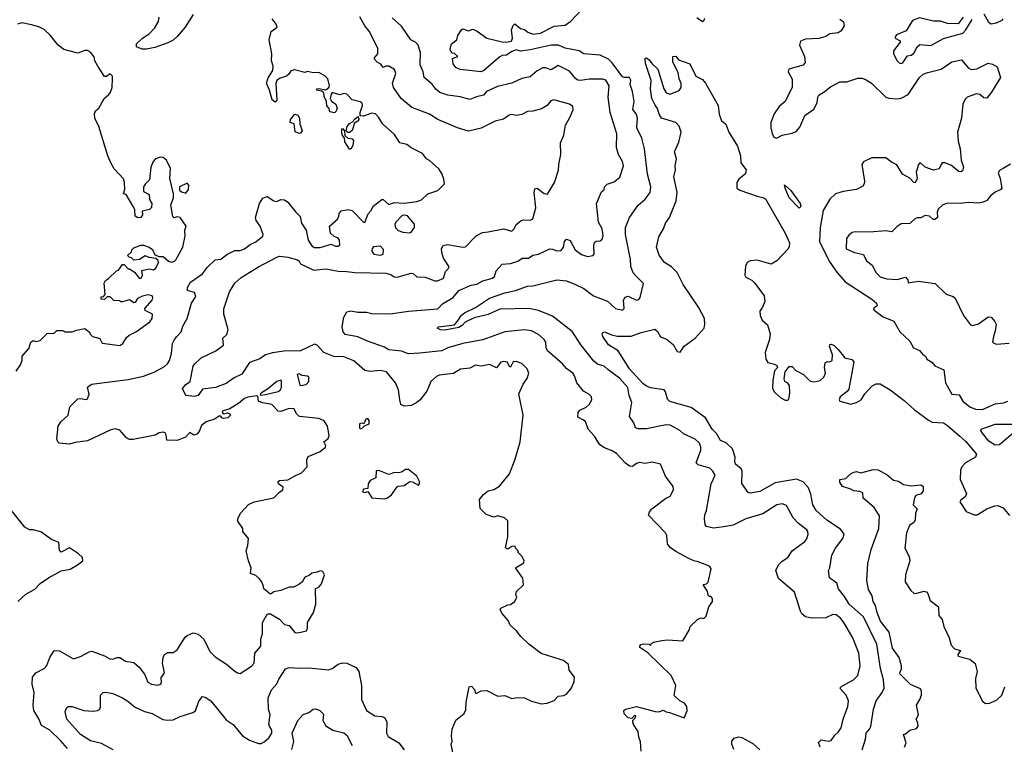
# Model space of a CAD drawing. Extents: x 1771496 to 1971148, y 471553 to 643630.
# Tile 89 of 256: x 1861900 to 1868930, y 519985 to 525158. Entities that reach past the tile are written whole.
import ezdxf

# ---------------------------------------------------------------- set-up
doc = ezdxf.new("R2010")
doc.units = 0

msp = doc.modelspace()

# ---------------------------------------------------------------- linework, layer by layer
at = {"layer": '0CON10XD'}
for points in [[(1865034, 523014), (1865053.3, 523045), (1865075, 523065.3), (1865155, 523103.2), (1865255, 523169.7), (1865365, 523208.7), (1865440, 523225), (1865525, 523254.4), (1865565, 523258.5), (1865735, 523300.5), (1865805, 523294.5), (1865868.1, 523268.1), (1865928.3, 523238.3), (1865996, 523186), (1866097.4, 523147.4), (1866155, 523095.6), (1866205, 523083.1), (1866215.5, 523095), (1866211.9, 523155), (1866223.2, 523176.8), (1866245, 523184), (1866305, 523155.4), (1866319.8, 523160.2), (1866329.5, 523175), (1866353.8, 523275), (1866304.6, 523324.6), (1866281.2, 523351.2), (1866262.5, 523395), (1866260.9, 523445), (1866225.5, 523625.5), (1866225.5, 523674.5), (1866253.7, 523746.3), (1866316.3, 523833.7), (1866365, 523877.1), (1866401.9, 523925), (1866406.5, 523965), (1866382.1, 524055), (1866361.8, 524235), (1866341.5, 524311.5), (1866307.1, 524385), (1866311.4, 524455), (1866302.2, 524485), (1866277, 524517), (1866287.1, 524572.9), (1866275.7, 524645.7), (1866260, 524695), (1866263.6, 524726.4), (1866255, 524745.8), (1866215, 524745.7), (1866205, 524751.1), (1866129.2, 524849.2), (1866105, 524876.3), (1866045, 524905.2), (1865927.5, 524915), (1865895, 524935.5), (1865795, 524955.7), (1865746.8, 524976.8), (1865695, 524976.4), (1865545, 524941.6), (1865475, 524934.4), (1865445, 524942), (1865415, 524931.9), (1865375.3, 524904.7), (1865345, 524902.5), (1865328, 524892), (1865215, 524795.6), (1865195, 524786.4), (1865045, 524802), (1865015, 524816.7), (1864995, 524843.3), (1864990, 524880), (1865027.5, 524895), (1865005, 524917.5), (1864985, 524920), (1864974.3, 524945), (1864984.1, 524985.9), (1865020, 525015), (1865027.5, 525045), (1865053.6, 525086.4), (1865065, 525092.5), (1865105, 525077.5), (1865135, 525090), (1865166.7, 525075), (1865236.2, 525025), (1865345, 525000.8), (1865375, 524998.1), (1865412.5, 525005), (1865419.2, 525025), (1865411.3, 525085), (1865422.4, 525117.6), (1865435, 525128), (1865475, 525095.8), (1865505, 525088.9), (1865528.6, 525068.6), (1865566.2, 525053.8), (1865617.6, 525062.4), (1865715, 525111.2), (1865795, 525120), (1865835, 525146.7), (1865955, 525273.8)], [(1863138.9, 525195), (1863082.2, 525105), (1863025, 525037.1), (1862995, 525011.9), (1862956.9, 524993.1), (1862865, 524958.5), (1862805, 524948.1), (1862775, 524948.1), (1862733.3, 524965), (1862733.3, 524985), (1862776, 525025), (1862823.7, 525056.3), (1862865, 525100.8), (1862891.5, 525145), (1862896.2, 525175)], [(1864614.3, 522445), (1864604.4, 522515), (1864583.3, 522565), (1864518, 522645), (1864475, 522654.4), (1864405, 522646.7), (1864365, 522653.3), (1864285, 522722.5), (1864215, 522752.1), (1864143.8, 522753.8), (1864071.4, 522781.4), (1864025, 522834.4), (1864005, 522841.4), (1863905, 522793.5), (1863785, 522791.9), (1863705, 522780.6), (1863655.2, 522764.8), (1863615, 522737.6), (1863540.5, 522709.5), (1863485, 522626.2), (1863430.1, 522599.9), (1863375, 522561.4), (1863297.8, 522532.2), (1863205, 522519.2), (1863174.4, 522475.6), (1863145, 522467.6), (1863085.6, 522475.6), (1863062.9, 522525), (1863085, 522554.3), (1863116.9, 522575), (1863139.5, 522685), (1863149.4, 522700.6), (1863195, 522744.8), (1863300.5, 522795), (1863354.3, 522835), (1863350.6, 522885), (1863378.7, 522911.3), (1863389.2, 522945), (1863356.4, 523055), (1863356.5, 523093.5), (1863398.6, 523215), (1863435, 523277.5), (1863481.9, 523318.1), (1863605, 523393.6), (1863736.3, 523463.7), (1863755, 523469.1), (1863815, 523463.3), (1863884.4, 523444.4), (1863895.8, 523435), (1863904.2, 523414.2), (1863999.8, 523369.8), (1864085, 523380.3), (1864175, 523361.5), (1864235, 523360.9), (1864292.4, 523352.4), (1864515, 523349.4), (1864549.5, 523339.5), (1864572.7, 523322.7), (1864595, 523318.6), (1864695, 523348.6), (1864708.8, 523345), (1864735, 523321.1), (1864795, 523320), (1864865, 523292.9), (1864885, 523292.5), (1864925, 523311.5), (1864939.3, 523360.7), (1864960.2, 523379.8), (1864966.2, 523393.8), (1864927.1, 523455), (1864913.1, 523495), (1864911.2, 523525), (1864922.5, 523545), (1864955, 523553.8), (1865065, 523534.1), (1865083.8, 523536.2), (1865159.2, 523615), (1865205, 523638.5), (1865244.4, 523644.4), (1865355, 523665.7), (1865415, 523649.2), (1865430.8, 523665), (1865445, 523696.2), (1865479.1, 523720.9), (1865495, 523728.6), (1865545, 523727.5), (1865564.3, 523735.7), (1865585.2, 523815), (1865573.9, 523925), (1865578.8, 523951.2), (1865595, 523954.3), (1865645, 523917.1), (1865668.3, 523911.7), (1865718, 523995), (1865747, 524083), (1865749.2, 524125), (1865764.2, 524195), (1865760.9, 524279.1), (1865785.6, 524334.4), (1865796, 524405), (1865826, 524455), (1865852, 524515), (1865848.3, 524538.3), (1865825.7, 524555.7), (1865714, 524586), (1865691.2, 524578.8), (1865666, 524545), (1865625, 524521.4), (1865565, 524505.6), (1865525, 524503.1), (1865485, 524480.6), (1865445, 524474.3), (1865415, 524480), (1865395, 524476.5), (1865355, 524448.8), (1865295, 524433.1), (1865195, 524383.1), (1865105, 524362), (1865026.7, 524385), (1864886.1, 524446.1), (1864825, 524484.3), (1864700.7, 524530.7), (1864622.9, 524595), (1864568.6, 524675), (1864562.5, 524705), (1864584.7, 524774.7), (1864575, 524803.3), (1864535, 524826.7), (1864513.6, 524826.4), (1864495, 524817.5), (1864479.6, 524839.6), (1864451.9, 524855), (1864434.2, 524875), (1864434, 524885), (1864457.1, 524915), (1864458.1, 524955), (1864394.3, 525075), (1864363.1, 525115), (1864328.2, 525178.2)], [(1868636.7, 525175), (1868600.7, 525129.3), (1868525, 525130.8), (1868475, 525148.1), (1868425, 525148), (1868325, 525171.2), (1868275, 525153.3), (1868230.7, 525079.3), (1868160.7, 525049.3), (1868150, 525035), (1868150, 525025), (1868186.4, 525006.4), (1868187, 524997), (1868138, 524935), (1868138.8, 524915), (1868165, 524863.8), (1868178.8, 524848.8), (1868195, 524846), (1868205, 524850.8), (1868219.7, 524870.3), (1868240.2, 524899.8), (1868265, 524905.7), (1868285, 524920), (1868307, 524963), (1868328.3, 524981.7), (1868405, 524974.3), (1868495.6, 525024.4), (1868635, 525062.2), (1868656.7, 525085), (1868700, 525160)], [(1868785, 525198.8), (1868815.5, 525145.5), (1868835, 525129.2), (1868875, 525135.7), (1868916.1, 525153.9), (1868922.5, 525165)], [(1861875, 522647.5), (1861906.7, 522695), (1861916.7, 522725), (1861917.5, 522755), (1861965, 522810), (1861980, 522855), (1861995, 522867.5), (1862015, 522860), (1862045, 522867.5), (1862095, 522917.5), (1862145, 522920), (1862165, 522940), (1862205, 522940), (1862225, 522930), (1862275, 522930), (1862305, 522942.5), (1862365, 522952.5), (1862400, 522925), (1862400, 522915), (1862420, 522895), (1862473, 522883), (1862489.3, 522849.3), (1862615, 522831.1), (1862636.2, 522845), (1862662, 522888), (1862680.6, 522905), (1862735, 522931.2), (1862830.2, 522999.8), (1862845.5, 523025), (1862847.5, 523055), (1862795, 523082.5), (1862792.5, 523095), (1862845.5, 523155), (1862850.8, 523175), (1862845, 523185.6), (1862815, 523192.5), (1862775.6, 523184.4), (1862742, 523168), (1862725, 523140), (1862715, 523137.5), (1862685, 523157.5), (1862635, 523142.5), (1862622.5, 523142.5), (1862615, 523150), (1862573, 523153), (1862545, 523180), (1862525, 523180), (1862505, 523160), (1862481.7, 523161.7), (1862481.7, 523178.3), (1862498.3, 523181.7), (1862510, 523195), (1862503, 523277), (1862512.5, 523295), (1862535, 523310), (1862590, 523365), (1862605, 523370), (1862635, 523410), (1862645, 523410), (1862675, 523380), (1862685, 523380), (1862720, 523355), (1862755, 523310), (1862768.3, 523311.7), (1862777, 523333), (1862771.7, 523368.3), (1862825, 523378.1), (1862855, 523373.1), (1862872.9, 523385), (1862890.8, 523425), (1862888.8, 523438.8), (1862872.5, 523452.5), (1862825, 523459.4), (1862795, 523472), (1862755, 523445.8), (1862715, 523440), (1862698.3, 523458.3), (1862681.7, 523461.7), (1862670, 523475), (1862698.3, 523501.7), (1862700, 523515), (1862715, 523530), (1862765, 523547.5), (1862785, 523547.5), (1862825, 523533.3), (1862847.3, 523517.3), (1862865, 523480), (1862895, 523467.5), (1862925, 523467.5), (1862962.9, 523432.9), (1862985, 523427.9), (1863005, 523433.1), (1863015, 523443.5), (1863064.3, 523535), (1863081.2, 523615), (1863079.2, 523655), (1863088.8, 523685), (1863045, 523746.7), (1863025, 523750), (1863002.5, 523742.5), (1862993.6, 523753.6), (1862978.8, 523835), (1862997.5, 523885), (1862997.5, 523915), (1862972.9, 524025), (1862976.2, 524095), (1862948.8, 524155), (1862925, 524173.3), (1862903.6, 524176.4), (1862870, 524165), (1862852.5, 524145), (1862836.7, 524105), (1862826.7, 524015), (1862795, 523983.8), (1862784.4, 523965), (1862785, 523932.5), (1862825, 523910), (1862827.5, 523875), (1862842.5, 523845), (1862841.7, 523818.3), (1862827, 523803), (1862775, 523790), (1862776.2, 523765), (1862764.2, 523745.8), (1862743.2, 523743.2), (1862724.2, 523755), (1862721.7, 523801.7), (1862710, 523825), (1862659.3, 523909.3), (1862640, 523915), (1862650, 523945), (1862648.8, 523995), (1862641.7, 524021.7), (1862575, 524092.5), (1862551.2, 524135), (1862530, 524185), (1862466, 524395), (1862436, 524455), (1862433.8, 524485), (1862441.7, 524508.3), (1862465, 524526.7), (1862504.2, 524595.8), (1862537.2, 524622.8), (1862548.9, 524641.1), (1862560.5, 524675), (1862563.3, 524735), (1862562.5, 524755), (1862545, 524772.5), (1862518.8, 524751.2), (1862505, 524752.5), (1862457.5, 524825), (1862437.5, 524865), (1862432.5, 524892.5), (1862405.4, 524925.4), (1862385, 524938.6), (1862365, 524938.6), (1862315, 524920), (1862214.4, 524944.4), (1862174, 524975), (1862117.8, 525047.8), (1862075, 525088.1), (1862037.3, 525107.3), (1861985, 525121.9), (1861915, 525134.4), (1861885, 525125.6)], [(1862074.6, 520525.4), (1862093.7, 520546.3), (1862115.6, 520605), (1862145.9, 520654.1), (1862185, 520651.4), (1862285, 520595.8), (1862335, 520610.6), (1862395, 520644.4), (1862415, 520648.8), (1862505, 520616), (1862542.5, 520595), (1862565, 520593.1), (1862595, 520605.6), (1862614.4, 520604.4), (1862655, 520577.1), (1862715, 520569.2), (1862754, 520535), (1862791.2, 520485), (1862815, 520428.8), (1862840, 520415), (1862885, 520406.2), (1862906.7, 520415), (1862911.7, 520428.3), (1862910, 520460), (1862933.8, 520495), (1862919.2, 520565), (1862923.8, 520605), (1862933.8, 520625), (1862955, 520641.2), (1862995, 520640), (1863025, 520659.2), (1863081.1, 520748.9), (1863095, 520761.2), (1863138.3, 520781.7), (1863175, 520771.2), (1863214.2, 520735), (1863257.9, 520647.9), (1863295, 520608.1), (1863377.7, 520557.7), (1863435, 520506.2), (1863455, 520493.8), (1863475, 520491.2), (1863555, 520543.3), (1863574.6, 520565), (1863578.1, 520635), (1863621.2, 520685), (1863622, 520735), (1863633.8, 520775), (1863633.8, 520855), (1863670, 520915), (1863690, 520915), (1863755, 520877.5), (1863791.2, 520841.2), (1863825, 520832.5), (1863865, 520783.3), (1863885, 520780), (1863946.7, 520795), (1863955.8, 520814.2), (1863953.8, 520855), (1863996.7, 520925), (1864013.3, 520985), (1864013, 521097), (1864035, 521107.5), (1864055, 521130), (1864076, 521195), (1864065, 521217.5), (1864045, 521222.5), (1864025, 521212.5), (1863985, 521207.5), (1863968.3, 521191.7), (1863932.5, 521175), (1863920, 521145), (1863893.6, 521126.4), (1863855, 521107.5), (1863823.6, 521106.4), (1863765, 521083.3), (1863715, 521072.5), (1863695, 521060), (1863685, 521060), (1863654.1, 521084.1), (1863643.8, 521095), (1863640.5, 521110.5), (1863629.2, 521145), (1863608.7, 521168.7), (1863585, 521188.8), (1863547.5, 521205), (1863553.8, 521245), (1863533.3, 521295), (1863517.5, 521365), (1863530, 521405), (1863532.5, 521455), (1863492.5, 521505), (1863492.5, 521525), (1863458.3, 521578.3), (1863457.5, 521595), (1863477.5, 521635), (1863532.7, 521697.3), (1863575, 521716.2), (1863715, 521743.8), (1863754.1, 521785.9), (1863779.3, 521800.7), (1863780.7, 521820.7), (1863747.5, 521845), (1863745, 521860), (1863755, 521867.5), (1863815, 521872.5), (1863873, 521907), (1863909.5, 521920.5), (1863952.5, 521965), (1863950, 522015), (1863959.5, 522040.5), (1864045, 522076.2), (1864083.3, 522105), (1864086.2, 522115), (1864071.2, 522145), (1864101.7, 522168.3), (1864109.5, 522190.5), (1864098.5, 522255), (1864074.4, 522295), (1864035, 522310.3), (1863897.5, 522325), (1863876.2, 522345), (1863860, 522380), (1863822.9, 522382.9), (1863765, 522361.8), (1863745, 522363.2), (1863700.8, 522410.8), (1863633.1, 522423.1), (1863605.8, 522435), (1863599.3, 522469.3), (1863593.6, 522473.6), (1863527.8, 522462.2), (1863505, 522452.5), (1863463.3, 522416.7), (1863395, 522377.5), (1863350, 522365), (1863346.2, 522355), (1863353.9, 522343.9), (1863385, 522352), (1863401.2, 522345), (1863404, 522335), (1863385, 522315.7), (1863355, 522311.1), (1863343.3, 522315), (1863335, 522327.5), (1863325, 522328), (1863291.2, 522305), (1863232, 522288), (1863198.2, 522261.8), (1863182.4, 522217.6), (1863165, 522198), (1863142.5, 522192.5), (1863115, 522210), (1863083.1, 522176.9), (1863024.2, 522154.2), (1862950, 522155), (1862946, 522195), (1862938, 522208), (1862925, 522214.3), (1862895, 522207.5), (1862867.5, 522192.5), (1862709.8, 522160.2), (1862685, 522161.1), (1862661.7, 522171.7), (1862615, 522228.1), (1862585, 522237.8), (1862549.6, 522230.4), (1862385, 522150.5), (1862295, 522140.5), (1862255, 522128.2), (1862182.5, 522135), (1862171.2, 522145), (1862165.9, 522165.9), (1862174.5, 522255), (1862192.9, 522287.1), (1862246.2, 522335), (1862257.5, 522395), (1862315, 522450), (1862335, 522453.8), (1862375, 522445.7), (1862385, 522451.4), (1862396.2, 522485), (1862384, 522535), (1862413.1, 522556.9), (1862675, 522589.4), (1862785, 522613.1), (1862865, 522643.1), (1862935, 522682.9), (1862955, 522700.8), (1862968.5, 522725), (1862984.7, 522775), (1862990, 522845), (1863004.1, 522875), (1863022.7, 522895), (1863051.7, 522928.3), (1863065, 522970), (1863096.7, 523025), (1863127.5, 523135), (1863158.2, 523181.8), (1863149.1, 523209.1), (1863098.8, 523225), (1863099.2, 523245), (1863120, 523285), (1863205, 523343.3), (1863239.8, 523390.2), (1863295, 523444.3), (1863335, 523448), (1863378.9, 523481.1), (1863435, 523509.2), (1863475, 523510), (1863505, 523521.5), (1863545, 523553.1), (1863585, 523571.5), (1863636.7, 523613.3), (1863638.5, 523625), (1863616.6, 523685), (1863589.1, 523725), (1863583.5, 523745), (1863612.2, 523845), (1863635, 523882.9), (1863666.5, 523896.5), (1863715, 523865.6), (1863735, 523859.5), (1863765.6, 523874.4), (1863791.7, 523871.7), (1863815, 523854.2), (1863872.1, 523785), (1863901.7, 523751.7), (1863912.7, 523705), (1863944.2, 523654.2), (1863960.8, 523585), (1863985, 523542.3), (1864005, 523532.5), (1864045, 523530.5), (1864125, 523555.7), (1864155, 523542), (1864175, 523540), (1864185, 523550), (1864184.2, 523585), (1864175, 523598), (1864145, 523610), (1864118.8, 523635), (1864112.5, 523685), (1864169.2, 523735), (1864178.8, 523755), (1864180, 523775), (1864195, 523792.5), (1864245, 523802), (1864273.3, 523795), (1864355, 523713.3), (1864365, 523710), (1864388.3, 523771.7), (1864408.8, 523795), (1864423.2, 523826.8), (1864485, 523873.3), (1864495, 523873.8), (1864535, 523839.4), (1864575, 523852), (1864645, 523848), (1864735, 523860), (1864768.9, 523871.1), (1864815, 523913.8), (1864885, 523937.5), (1864932.5, 523985), (1864929.3, 524019.3), (1864915, 524060), (1864893, 524093), (1864825, 524152.5), (1864803.6, 524163.6), (1864775, 524202.5), (1864695, 524243.3), (1864665, 524266.7), (1864615, 524280), (1864575, 524338.8), (1864492.2, 524412.2), (1864463, 524463), (1864440, 524485), (1864415, 524490.8), (1864355, 524470), (1864331.7, 524471.7), (1864331.2, 524495), (1864348, 524545), (1864345, 524562.5), (1864331.7, 524571.7), (1864275, 524586.2), (1864235, 524625.8), (1864215, 524630), (1864185, 524621.2), (1864131.7, 524638.3), (1864123, 524627), (1864117.5, 524595), (1864126.7, 524576.7), (1864157.5, 524555), (1864167.5, 524525), (1864160, 524505), (1864147, 524493), (1864115, 524500), (1864110, 524525), (1864093, 524543), (1864091.2, 524575), (1864075, 524610), (1864072.5, 524635), (1864057.5, 524647.5), (1864020, 524655), (1864022.5, 524665), (1864035, 524667.5), (1864085, 524657.5), (1864106.7, 524673.3), (1864111.2, 524685), (1864099.5, 524735), (1864077.9, 524757.9), (1864035, 524780.6), (1863995, 524778.8), (1863955, 524787.5), (1863935, 524780), (1863861.2, 524798.8), (1863837, 524793), (1863821.7, 524768.3), (1863804.1, 524755.9), (1863755, 524738.1), (1863736.4, 524723.6), (1863728.1, 524705), (1863736.7, 524583.3), (1863725, 524570), (1863703.3, 524585), (1863684.4, 524655), (1863662.9, 524705), (1863675, 524743.8), (1863707.9, 524795), (1863708.9, 524825), (1863697.5, 524865), (1863700, 524915), (1863682, 525015), (1863695, 525072.5), (1863737.5, 525105), (1863730, 525125), (1863702, 525165)], [(1866337.1, 519935), (1866333.2, 520003.2), (1866320, 520035), (1866316.7, 520075), (1866282, 520125), (1866277, 520143), (1866277.5, 520155), (1866296.2, 520175), (1866298.3, 520188.3), (1866290.7, 520189.3), (1866271.7, 520168.3), (1866245, 520173.8), (1866215, 520203.3), (1866214.3, 520225.7), (1866225, 520236), (1866305, 520255.6), (1866438.3, 520218.3), (1866465, 520216), (1866495, 520228.8), (1866515, 520216.2), (1866539.3, 520210.7), (1866645, 520173.3), (1866665.6, 520224.4), (1866664.3, 520255), (1866647.9, 520277.9), (1866614.2, 520294.2), (1866573.8, 520333.8), (1866586, 520405), (1866551.2, 520475), (1866385, 520638.8), (1866327.5, 520675), (1866326.7, 520685), (1866335, 520696.2), (1866355, 520701.2), (1866395, 520700), (1866405, 520690), (1866410, 520705), (1866425, 520713.3), (1866484.2, 520725.8), (1866525, 520730), (1866635, 520723.8), (1866679.5, 520800.5), (1866687.5, 520825), (1866740, 520875), (1866765, 520887.5), (1866785, 520883.3), (1866800.7, 520899.3), (1866820, 520965), (1866846.4, 521003.6), (1866847.5, 521025), (1866835, 521040), (1866825, 521040), (1866815, 521050), (1866811.2, 521075), (1866780, 521125), (1866805, 521131.2), (1866815, 521142.5), (1866836.3, 521236.3), (1866825.4, 521255.4), (1866745, 521287.9), (1866713.3, 521295), (1866673.9, 521313.9), (1866585, 521361.3), (1866545, 521390), (1866524.8, 521415), (1866520.5, 521475), (1866511.9, 521495), (1866390.8, 521620.8), (1866396, 521645), (1866414, 521665), (1866510.3, 521739.7), (1866545, 521756.2), (1866567.9, 521802.1), (1866565.8, 521825), (1866510.2, 521900.2), (1866475.6, 521985.6), (1866415, 521998), (1866365, 521990), (1866325, 521995.5), (1866305, 521988.9), (1866275, 521967.5), (1866255, 521969.4), (1866225, 521991.9), (1866161.9, 522061.9), (1866130.7, 522080.7), (1866075, 522101.5), (1866043.4, 522123.4), (1866004.4, 522185), (1865959.5, 522235), (1865939.7, 522289.7), (1865921.5, 522301.5), (1865885, 522321.2), (1865887, 522353), (1865900.3, 522369.7), (1865945, 522391.5), (1865965, 522410.6), (1865984, 522445), (1865983.8, 522465), (1865964.6, 522484.6), (1865926.8, 522506.8), (1865877.5, 522565), (1865862.5, 522615), (1865849.4, 522635), (1865805.6, 522665), (1865775, 522700.8), (1865668.6, 522795), (1865660, 522815), (1865656.8, 522855), (1865645.8, 522875.8), (1865605, 522910), (1865555, 522935.6), (1865505, 522942.7), (1865365, 522930.4), (1865207.2, 522872.8), (1865065, 522846.1), (1864956.2, 522815), (1864915, 522793.9), (1864755, 522776.7), (1864675, 522772.9), (1864625, 522791.5), (1864535, 522800.6), (1864505, 522818.9), (1864383, 522863), (1864315, 522894.7), (1864225, 522911.2), (1864210.1, 522930.1), (1864202.1, 522965), (1864215, 523034.2), (1864235, 523072.2), (1864265, 523079.2), (1864315, 523068.9), (1864375, 523071), (1864415, 523059.3), (1864545, 523057.7), (1864675, 523077.5), (1864885, 523093.8), (1864919.6, 523130.4), (1864995, 523174.4), (1865035.8, 523225), (1865123.3, 523263.3), (1865165, 523269.2), (1865205.9, 523294.1), (1865275, 523311.5), (1865289.4, 523325), (1865302.5, 523365), (1865345, 523413.1), (1865405, 523416.9), (1865456, 523435), (1865486.7, 523455), (1865533.8, 523456.2), (1865565, 523477.5), (1865605, 523484.2), (1865685, 523521.1), (1865705, 523519.5), (1865735, 523506.7), (1865765, 523510.6), (1865782.8, 523535), (1865790, 523575), (1865805, 523591.2), (1865830.9, 523580.9), (1865865, 523516), (1865910.6, 523480.6), (1865955, 523466.9), (1865995.5, 523474.5), (1866002.5, 523487.5), (1866000, 523545), (1866005, 523567.5), (1866015, 523576.2), (1866045, 523578), (1866058, 523592), (1866066.9, 523615), (1866059.1, 523665), (1866033.3, 523713.3), (1866019.4, 523845), (1866055, 523930), (1866072.5, 523945), (1866076.7, 523965), (1866095, 523983.8), (1866145, 524001.4), (1866185, 524033.8), (1866211.9, 524115), (1866203.3, 524145), (1866175.3, 524195.3), (1866161.2, 524245), (1866164, 524344), (1866116.1, 524495), (1866100.7, 524605), (1866108.2, 524685), (1866085, 524725.6), (1866064.5, 524734.5), (1865965, 524734), (1865905, 524722.9), (1865885, 524725.5), (1865867.4, 524737.4), (1865825, 524790.7), (1865745, 524830.5), (1865695, 524800.6), (1865655, 524815.4), (1865636.2, 524813.8), (1865595, 524791.9), (1865545, 524748.9), (1865485, 524738.1), (1865415, 524705.6), (1865311.1, 524681.1), (1865233.6, 524646.4), (1865210.6, 524619.4), (1865162.1, 524607.9), (1865115, 524587.5), (1865045, 524607.1), (1864958, 524618), (1864899.2, 524639.2), (1864872.3, 524662.3), (1864845, 524698.5), (1864788.9, 524745), (1864781.5, 524785), (1864758.9, 524835), (1864762.7, 524922.7), (1864745.8, 524975.8), (1864725, 524996.9), (1864693.8, 525015), (1864625, 525112.9), (1864560.1, 525170.1)], [(1866735, 525174.6), (1866775, 525146.2), (1866785, 525150), (1866791.9, 525168.1)], [(1867755, 525162.5), (1867781.9, 525141.9), (1867785.7, 525115), (1867765, 525079.2), (1867745, 525064.4), (1867685, 525056.7), (1867655, 525039.1), (1867605, 525024.7), (1867510.1, 525019.9), (1867475.3, 525004.7), (1867468.5, 524975), (1867502.5, 524895), (1867507.9, 524852.1), (1867495, 524834.4), (1867391.4, 524805), (1867386.7, 524785), (1867414.4, 524734.4), (1867414.5, 524675.5), (1867364.4, 524575), (1867321.9, 524538.1), (1867287.1, 524485), (1867262.5, 524425), (1867262.5, 524385), (1867272, 524345), (1867285, 524320), (1867303.3, 524313.3), (1867345, 524334.3), (1867415, 524346.7), (1867445, 524360), (1867469.4, 524390.6), (1867507.1, 524475), (1867570.9, 524519.1), (1867593.8, 524565), (1867597.9, 524605), (1867605, 524619.4), (1867645, 524641.9), (1867690.4, 524679.6), (1867755, 524713.8), (1867805.4, 524714.6), (1867885, 524740.6), (1867915, 524740.8), (1867945, 524729.2), (1867981.2, 524705), (1868083.3, 524605), (1868105, 524596.9), (1868165, 524593.1), (1868195, 524597.3), (1868245, 524622.9), (1868324.5, 524745), (1868351.9, 524768.1), (1868385, 524781.3), (1868480, 524805), (1868555, 524857.6), (1868625, 524870.8), (1868675, 524812), (1868695, 524801.4), (1868735, 524807.1), (1868815, 524846.7), (1868845, 524841.4), (1868880.5, 524820.5), (1868903.3, 524745), (1868838.7, 524641.3), (1868805, 524598.8), (1868785, 524601.2), (1868754.6, 524624.6), (1868731.7, 524628.3), (1868665.3, 524604.7), (1868650.5, 524589.5), (1868634.7, 524555.3), (1868623.5, 524455), (1868596.7, 524355), (1868600.9, 524290.9), (1868615.7, 524235), (1868622.5, 524155), (1868638.9, 524105), (1868631.9, 524078.1), (1868618.9, 524071.1), (1868605, 524073.3), (1868548.6, 524118.6), (1868505, 524136.9), (1868486, 524135), (1868479.6, 524125), (1868465, 524092), (1868425.9, 524084.1), (1868365.5, 524105.5), (1868335, 524133.3), (1868325, 524133.3), (1868316.7, 524125), (1868301.3, 524068.7), (1868307, 524023), (1868295, 523993.3), (1868285, 523996.2), (1868256.6, 524026.6), (1868203.3, 524055), (1868162.5, 524122.5), (1868125, 524140), (1868085, 524172.3), (1867985, 524170.9), (1867925, 524143.8), (1867913.3, 524125), (1867931.1, 524005), (1867928.9, 523985), (1867919.5, 523970.5), (1867873.8, 523945), (1867779.1, 523930.9), (1867725, 523914.3), (1867685, 523876), (1867636, 523795), (1867614.5, 523675), (1867611.1, 523575), (1867680, 523435), (1867735, 523355.3), (1867795, 523285.8), (1867985, 523161.6), (1868016.8, 523135), (1868023.1, 523115), (1867996.7, 523095), (1868001.2, 523085), (1868065, 523037.1), (1868141.2, 523005), (1868185, 522930), (1868255, 522863.3), (1868281.2, 522815), (1868325.8, 522795.8), (1868345, 522770), (1868366.7, 522755), (1868377.5, 522735), (1868413.3, 522713.3), (1868435, 522686.2), (1868497.5, 522657.5), (1868509.6, 522565), (1868556, 522485), (1868608.7, 522478.7), (1868633.6, 522433.6), (1868685, 522393.8), (1868725, 522376.4), (1868774.7, 522375.3), (1868823.3, 522396.7), (1868865, 522415.6), (1868925, 522423.5), (1868955, 522434.5)], [(1867915.4, 519945), (1867938.5, 520021.5), (1867944.3, 520065), (1867968, 520092), (1867977.3, 520112.7), (1867995.2, 520234.8), (1868014.5, 520295), (1868057.9, 520355), (1868071.6, 520385), (1868066.6, 520445), (1868046.9, 520525), (1868019.6, 520699.6), (1867925, 520893.6), (1867823.1, 520985), (1867790.3, 521040.3), (1867745.6, 521095), (1867734, 521135), (1867683.2, 521173.2), (1867674, 521225), (1867685.6, 521245), (1867698.2, 521335), (1867724.7, 521385.3), (1867777.1, 521455), (1867785.8, 521485), (1867760, 521520), (1867663.5, 521585), (1867587.5, 521655), (1867563.8, 521695), (1867549.4, 521769.4), (1867533.3, 521815), (1867495, 521858.2), (1867447, 521877), (1867295, 521852), (1867185, 521790), (1867117.3, 521777.3), (1867102.1, 521782.1), (1867055.9, 521845.9), (1867058.9, 521935), (1867050.4, 521950.4), (1867011.4, 521985), (1867005.8, 522005), (1867009.2, 522035), (1866990, 522095), (1866945, 522136.7), (1866905, 522152.9), (1866875, 522203.3), (1866844.1, 522234.1), (1866797.8, 522315), (1866695, 522388.5), (1866541.1, 522431.1), (1866525, 522448.8), (1866512.2, 522502.2), (1866501.2, 522515), (1866405, 522529.2), (1866375, 522541.2), (1866350.3, 522560.3), (1866254.1, 522665), (1866173, 522793), (1866105, 522837.5), (1866063.1, 522895), (1866058.9, 522915), (1866064.7, 522925.3), (1866075, 522928.8), (1866125, 522906.9), (1866165, 522899.5), (1866265, 522898.5), (1866336.7, 522925), (1866435, 522948), (1866452.9, 522932.9), (1866475, 522893.8), (1866518.3, 522878.3), (1866565, 522838.8), (1866595, 522788.9), (1866615, 522784.5), (1866645, 522826.5), (1866721.9, 522885), (1866786.7, 522955), (1866793.1, 522985), (1866788.9, 523025), (1866745.6, 523105), (1866638.3, 523268.3), (1866595, 523354.2), (1866555, 523394.3), (1866504.5, 523424.5), (1866466.6, 523476.6), (1866446, 523535), (1866462.7, 523607.3), (1866496, 523665), (1866511.4, 523705), (1866538.5, 523745), (1866586.5, 523865), (1866594.1, 523925.9), (1866570, 524035), (1866582.5, 524085), (1866580, 524115), (1866590, 524165), (1866575.9, 524214.1), (1866607.5, 524282.5), (1866623.5, 524355), (1866608.6, 524398.6), (1866585, 524423.5), (1866483.1, 524455), (1866465, 524482.5), (1866453.3, 524523.3), (1866437.7, 524547.7), (1866414.7, 524595), (1866404.5, 524665), (1866407.9, 524725), (1866369.2, 524845), (1866365, 524880), (1866375, 524886.2), (1866395, 524872), (1866414.5, 524844.5), (1866457.1, 524805), (1866499.3, 524665), (1866516.5, 524635), (1866545, 524625.3), (1866608.7, 524651.3), (1866624, 524675), (1866622.9, 524702.9), (1866609.5, 524735), (1866602.1, 524782.1), (1866564.2, 524855), (1866563.3, 524895), (1866585, 524897.5), (1866605, 524872.5), (1866685, 524842), (1866728.6, 524755), (1866775, 524730), (1866796.8, 524705), (1866887.9, 524545), (1866894.5, 524484.5), (1866911.9, 524435), (1866925, 524425.6), (1866941.2, 524411.2), (1866962.9, 524355), (1867024.3, 524255), (1867045.8, 524185), (1867050, 524135), (1867086, 524085), (1867082.3, 524057.7), (1867035, 524020), (1867021.2, 523995), (1867021.2, 523955), (1867041.2, 523941.2), (1867165, 523897.1), (1867205, 523889.4), (1867225, 523878.2), (1867364.8, 523635), (1867396.7, 523565), (1867395, 523536), (1867385, 523520.8), (1867305, 523437.5), (1867265, 523412.2), (1867165, 523440), (1867115, 523437.1), (1867094.7, 523425.3), (1867082.1, 523397.9), (1867076.7, 523335), (1867085, 523320.4), (1867127.6, 523297.6), (1867148, 523278), (1867215, 523186.7), (1867219.4, 523145), (1867204.6, 523105.4), (1867185, 523076.2), (1867186.8, 523045), (1867201.7, 523011.7), (1867239.2, 522979.2), (1867259.5, 522915), (1867254.5, 522875), (1867222.6, 522782.6), (1867226.7, 522735), (1867241.7, 522711.7), (1867289.7, 522699.7), (1867305, 522688.8), (1867310, 522675), (1867289.3, 522650.7), (1867277.5, 522585), (1867275.6, 522525), (1867289.3, 522499.3), (1867335, 522457.1), (1867365, 522440.8), (1867385, 522441.2), (1867391.4, 522448.6), (1867399.6, 522495), (1867396, 522546), (1867385, 522564), (1867363.8, 522575), (1867359.2, 522595), (1867366, 522645), (1867395, 522682), (1867415, 522681.4), (1867442.4, 522652.4), (1867495.4, 522625.4), (1867545, 522576.7), (1867573.5, 522573.5), (1867615, 522581.8), (1867642.2, 522605), (1867653.5, 522635), (1867645.7, 522675), (1867651.4, 522708.6), (1867665, 522718.8), (1867685, 522716.2), (1867701.2, 522725), (1867702.5, 522765), (1867681.2, 522825), (1867685, 522840), (1867695, 522842.5), (1867715, 522832.5), (1867744.2, 522804.2), (1867792, 522745), (1867842.5, 522732.5), (1867855.9, 522715.9), (1867820.8, 522519.2), (1867807.5, 522502.5), (1867757.5, 522465), (1867750.8, 522445), (1867756.7, 522435), (1867833.6, 522413.6), (1867875, 522424.5), (1867907.8, 522445), (1867933.9, 522486.1), (1867985, 522542.5), (1868015, 522558.5), (1868045, 522557.7), (1868116.2, 522515), (1868215, 522439.6), (1868285.6, 522375.6), (1868389, 522299), (1868415, 522284.5), (1868495, 522278.8), (1868525, 522260.3), (1868613.9, 522183.9), (1868656.1, 522146.1), (1868731.6, 522055), (1868725.2, 522034.8), (1868654.4, 521995), (1868627.1, 521965), (1868617.6, 521942.4), (1868614.2, 521875), (1868660, 521775), (1868652.5, 521755), (1868616.7, 521725), (1868613.3, 521715), (1868657, 521647), (1868715, 521622.5), (1868736.4, 521623.6), (1868805.3, 521664.7), (1868861.7, 521688.3), (1868885, 521690), (1868922.4, 521672.4), (1868968.1, 521618.1)], [(1863895, 524346.2), (1863867, 524357), (1863860, 524415), (1863830, 524425), (1863832.5, 524445), (1863865, 524482.5), (1863885, 524477.5), (1863896.7, 524455), (1863900, 524415), (1863917.1, 524365), (1863905, 524348.8), (1863895, 524346.2)], [(1864255, 524352.5), (1864242.5, 524352.5), (1864230, 524365), (1864237.5, 524395), (1864255, 524417.5), (1864280, 524430), (1864287.5, 524445), (1864317.5, 524467.5), (1864322.5, 524445), (1864315, 524433.3), (1864290, 524420), (1864275, 524367.5), (1864255, 524352.5)], [(1864265, 524232.5), (1864253.6, 524233.6), (1864222.5, 524285), (1864220, 524315), (1864205, 524330), (1864200, 524345), (1864200, 524375), (1864205, 524380), (1864220, 524365), (1864221.7, 524331.7), (1864243, 524313), (1864275, 524307.5), (1864283.3, 524295), (1864279.3, 524260.7), (1864265, 524232.5)], [(1868975, 524126.7), (1868922, 524095), (1868895, 524080.6), (1868885.6, 524065), (1868901.5, 524025), (1868913.1, 523955), (1868905, 523944.7), (1868865, 523926.2), (1868830.6, 523899.4), (1868805, 523867.8), (1868778.8, 523855), (1868745, 523847.9), (1868675, 523852.5), (1868615, 523844.5), (1868525, 523848.1), (1868491.2, 523835), (1868458, 523805), (1868451.4, 523785), (1868453.8, 523746.2), (1868435, 523731.2), (1868421.7, 523731.7), (1868395.5, 523755.5), (1868365, 523760), (1868335, 523743.3), (1868305, 523742.5), (1868290, 523735), (1868255, 523703.3), (1868195, 523700), (1868165, 523682.5), (1868126.4, 523643.6), (1868085, 523651.2), (1867968.6, 523641.4), (1867865, 523644.2), (1867845, 523638), (1867821.3, 523618.7), (1867804.3, 523595), (1867802.1, 523522.1), (1867861.2, 523495), (1867925, 523480.5), (1867945.4, 523435.4), (1867987.1, 523405), (1868015, 523350.8), (1868045, 523323.1), (1868092.5, 523307.5), (1868165, 523302), (1868225, 523320), (1868241.7, 523301.7), (1868245, 523280), (1868318.8, 523291.2), (1868435.5, 523275.5), (1868515, 523199.2), (1868565, 523182), (1868579.1, 523169.1), (1868638.1, 523045), (1868688.9, 522978.9), (1868705, 522974.5), (1868745, 522985.4), (1868815, 523035.7), (1868837.5, 523035), (1868863.6, 523003.6), (1868871.2, 522985), (1868866.2, 522935), (1868854.6, 522905), (1868847, 522857), (1868855, 522848), (1868875, 522842.5), (1868965, 522848)], [(1863085, 523920), (1863106.2, 523945), (1863106.4, 523976.4), (1863095, 523990), (1863040, 523965), (1863041.7, 523941.7), (1863055, 523930), (1863085, 523920)], [(1867465, 523813.3), (1867394.6, 523885), (1867365, 523954.3), (1867361.9, 523978.1), (1867405, 523937.9), (1867471.8, 523845), (1867477.3, 523825), (1867465, 523813.3)], [(1864685, 523635.7), (1864695, 523640.6), (1864719.4, 523675), (1864718.3, 523698.3), (1864668, 523758), (1864645, 523763.2), (1864630.6, 523759.4), (1864585, 523712.9), (1864579.3, 523695), (1864582.4, 523672.4), (1864603, 523653), (1864635, 523640.5), (1864685, 523635.7)], [(1864475, 523478), (1864495, 523484), (1864498.3, 523518.3), (1864475, 523542), (1864425, 523536), (1864416.7, 523525), (1864414.3, 523505), (1864427.5, 523485), (1864475, 523478)], [(1867614.5, 519965), (1867602.7, 519997.3), (1867623.5, 520016.5), (1867675, 520007.9), (1867695, 520012.9), (1867719.5, 520050.5), (1867745, 520071.2), (1867765, 520101.2), (1867779.2, 520165), (1867812.2, 520255), (1867816.7, 520295), (1867800.6, 520335), (1867756.2, 520385), (1867769.1, 520400.9), (1867854.1, 520445.9), (1867883.3, 520475), (1867900, 520545), (1867891.4, 520635), (1867849.4, 520745), (1867785.6, 520855), (1867760.6, 520885), (1867729.1, 520909.1), (1867705, 520910.3), (1867655, 520886.5), (1867554.5, 520884.5), (1867510, 520895), (1867485, 520916.2), (1867474.4, 520934.4), (1867431.4, 521071.4), (1867318.3, 521168.3), (1867300, 521225), (1867316.9, 521265), (1867345, 521293.1), (1867385, 521319.2), (1867416, 521365), (1867506.8, 521433.2), (1867519.4, 521450.6), (1867529.1, 521485), (1867527.3, 521505), (1867520, 521515), (1867460.5, 521560.5), (1867422.4, 521602.4), (1867375, 521690.6), (1867345, 521702.2), (1867305, 521695.4), (1867205, 521630), (1867084.7, 521595.3), (1866995, 521548.6), (1866925, 521537.8), (1866855, 521528.1), (1866805, 521538.8), (1866794.3, 521554.3), (1866788.6, 521595), (1866792.3, 521622.3), (1866804.2, 521655), (1866838.1, 521845), (1866865.7, 521905), (1866850, 521935), (1866828, 521955), (1866745, 521978.8), (1866731.2, 521995), (1866763.1, 522085), (1866763.3, 522105), (1866752.9, 522135), (1866722.8, 522162.8), (1866640.8, 522200.8), (1866614, 522225), (1866545, 522263.5), (1866515, 522264.5), (1866375, 522236.9), (1866316, 522236), (1866298.1, 522245), (1866285, 522278.8), (1866253.3, 522325), (1866269.6, 522425), (1866251.9, 522475), (1866241.3, 522531.3), (1866185.3, 522595.3), (1866099.5, 522659.5), (1866074.3, 522685), (1866025, 522697.7), (1866000, 522720), (1865909.5, 522835), (1865845, 522931.8), (1865705, 523041.1), (1865605, 523081.5), (1865535, 523096.5), (1865328.5, 523091.5), (1865245, 523053.3), (1865145, 523029.4), (1865081.8, 522998.2), (1865060.4, 522975), (1865035, 522960.5), (1864935, 522942.2), (1864905, 522944.1), (1864881.2, 522955), (1864890, 522965), (1865005, 522980.4), (1865034, 523014)], [(1865003, 519877), (1864980, 519985), (1864987.5, 520005), (1864982.5, 520045), (1864987, 520093), (1865013.9, 520156.1), (1865072.5, 520205), (1865085, 520230), (1865086.7, 520285), (1865110, 520395), (1865125, 520400), (1865147.5, 520375), (1865155, 520350), (1865165, 520350), (1865195, 520367.5), (1865235, 520370), (1865315, 520327.5), (1865365, 520332.5), (1865415, 520312.5), (1865455, 520318.8), (1865505, 520317.5), (1865555, 520292.5), (1865623.6, 520273.6), (1865665, 520277.5), (1865715, 520296.7), (1865745, 520327.5), (1865785, 520332), (1865805, 520343.8), (1865837, 520383), (1865858.8, 520431.2), (1865862, 520465), (1865823.3, 520515), (1865817.5, 520555), (1865782, 520582), (1865759.5, 520589.5), (1865623.2, 520633.2), (1865535, 520700), (1865477.5, 520755), (1865447.5, 520795), (1865402.5, 520835), (1865388.3, 520868.3), (1865345, 520917.5), (1865330, 520945), (1865334.2, 520955.8), (1865385, 520980), (1865405, 520983.3), (1865435, 521003.3), (1865448.8, 521035), (1865443.3, 521055), (1865447.5, 521075), (1865497, 521123), (1865491.7, 521171.7), (1865440, 521245), (1865499.3, 521280.7), (1865502.5, 521295), (1865487.5, 521325), (1865460, 521355), (1865460, 521365), (1865440, 521385), (1865438.3, 521398.3), (1865415, 521397.5), (1865385, 521377.5), (1865368.3, 521388.3), (1865386.1, 521466.1), (1865385, 521580), (1865360.7, 521600.7), (1865315, 521616.7), (1865285, 521607.5), (1865230, 521625), (1865188.3, 521668.3), (1865183, 521733), (1865210.7, 521769.3), (1865245, 521793.3), (1865285, 521803.3), (1865325, 521827.5), (1865396.7, 521915), (1865438.6, 522021.4), (1865473.8, 522145), (1865493.8, 522335), (1865463.9, 522486.1), (1865494, 522555), (1865523, 522597), (1865534.2, 522635), (1865522.5, 522665), (1865485, 522704.4), (1865445, 522718.1), (1865424.2, 522715.8), (1865405, 522677.5), (1865393.9, 522683.9), (1865382, 522712), (1865355, 522718.8), (1865335, 522712.5), (1865305, 522672.5), (1865255.5, 522695.5), (1865195, 522684.3), (1865155, 522691.9), (1865115, 522670.8), (1865046.2, 522663.8), (1864997, 522633), (1864895, 522620.5), (1864875, 522610.6), (1864835.6, 522575), (1864808.1, 522505), (1864759.2, 522445), (1864735, 522425.7), (1864695, 522404.3), (1864645, 522398), (1864621.2, 522411.2), (1864614.3, 522445)], [(1863618.3, 522478.3), (1863655, 522481.9), (1863745, 522503.6), (1863761.9, 522515), (1863769.1, 522535), (1863769.5, 522579.5), (1863763.3, 522583.3), (1863736.7, 522575), (1863670.3, 522519.7), (1863626.2, 522495), (1863616.7, 522485), (1863618.3, 522478.3)], [(1863905, 522546.2), (1863945, 522554.5), (1863965.5, 522575), (1863965, 522606.7), (1863955, 522613.8), (1863917.5, 522617.5), (1863895, 522630), (1863880, 522625), (1863900, 522550), (1863905, 522546.2)], [(1864335, 522237.5), (1864345, 522242.5), (1864361.7, 522258.3), (1864395, 522272.5), (1864395, 522297.5), (1864385, 522310), (1864372.5, 522305), (1864358.3, 522271.7), (1864345, 522277.5), (1864325, 522272.5), (1864325, 522242.5), (1864335, 522237.5)], [(1868865, 522121), (1868819.7, 522149.7), (1868773.9, 522205), (1868763.5, 522225), (1868765.8, 522235), (1868865, 522270.9), (1868985, 522270), (1869057.5, 522295), (1869051.4, 522275), (1868995, 522209.2), (1868895, 522123.3), (1868865, 522121)], [(1864505, 521737.3), (1864525, 521743.8), (1864554.5, 521765), (1864595, 521823.3), (1864605, 521827.5), (1864645, 521832.5), (1864685, 521860), (1864705, 521857.5), (1864747.5, 521835), (1864755.7, 521844.3), (1864755, 521860), (1864735, 521900), (1864675, 521947.5), (1864655, 521947.5), (1864625, 521927.5), (1864605, 521922.5), (1864575, 521926.2), (1864535, 521910.4), (1864465, 521939.5), (1864445, 521936.7), (1864442.5, 521887.5), (1864401.8, 521868.2), (1864389.2, 521845), (1864385, 521810), (1864355, 521806.7), (1864348.3, 521788.3), (1864365, 521782.5), (1864385, 521790), (1864415, 521743.8), (1864505, 521737.3)], [(1868217.5, 519965), (1868230, 519995), (1868210, 520055), (1868225, 520060), (1868255, 520086.2), (1868302.9, 520097.1), (1868314.3, 520115), (1868312.9, 520135), (1868300, 520165), (1868316.7, 520195), (1868303.8, 520265), (1868326.3, 520303.7), (1868339.1, 520335), (1868338.2, 520365), (1868331.2, 520381.2), (1868260.9, 520410.9), (1868186.4, 520485), (1868183.8, 520495), (1868195.7, 520524.3), (1868196, 520545), (1868178.7, 520605), (1868131.7, 520671.7), (1868108.5, 520785), (1868045.4, 520865), (1868022.4, 520925), (1868011.2, 520975), (1867994.3, 521005), (1867985.7, 521045), (1867960.9, 521090.9), (1867948.1, 521155), (1867955.5, 521274.5), (1867980, 521375), (1868033.3, 521525), (1868038.8, 521615), (1868000, 521675), (1867921.7, 521741.7), (1867920, 521780), (1867899.3, 521789.3), (1867855, 521793.8), (1867835, 521806.7), (1867774.4, 521824.4), (1867755.8, 521855), (1867756.2, 521875), (1867798.3, 521881.7), (1867832.5, 521915), (1867855, 521928.1), (1867875, 521931.2), (1867905, 521923.3), (1867995, 521947.5), (1868030, 521945), (1868095, 521908.8), (1868139.5, 521869.5), (1868175, 521864.3), (1868210.4, 521840.4), (1868265, 521829.2), (1868335, 521837.5), (1868350, 521825), (1868350, 521795), (1868336.4, 521773.6), (1868298.8, 521761.2), (1868288, 521745), (1868278.8, 521695), (1868307.1, 521665), (1868296.2, 521633.8), (1868292.9, 521585), (1868285, 521569.2), (1868253.1, 521546.9), (1868231.8, 521495), (1868220.9, 521385), (1868250, 521325), (1868256.8, 521295), (1868225.3, 521195), (1868221.6, 521145), (1868262.7, 521082.7), (1868285, 521064.4), (1868297.6, 521062.4), (1868355, 521078), (1868375, 521073.3), (1868385, 521062.5), (1868402, 521012), (1868460, 520965), (1868463.3, 520905), (1868485.8, 520875.8), (1868498.6, 520825), (1868536.5, 520745), (1868551.3, 520691.3), (1868575, 520665.6), (1868616.7, 520655), (1868598.8, 520625), (1868601.2, 520615), (1868685, 520593.1), (1868721.2, 520561.2), (1868736.5, 520505), (1868724.5, 520454.5), (1868728.1, 520385), (1868775, 520292), (1868795, 520275.7), (1868825, 520279.5), (1868875, 520299.5), (1868913.1, 520335), (1868934.3, 520395)], [(1861887.5, 521005), (1861944.2, 521055.8), (1862007.3, 521092.7), (1862045, 521132.5), (1862105, 521173.3), (1862195, 521222.5), (1862260, 521235), (1862313, 521267), (1862350, 521295), (1862348.3, 521318.3), (1862320, 521345), (1862255, 521387.5), (1862195, 521356.7), (1862185, 521370), (1862180, 521425), (1862126.4, 521446.4), (1862050.8, 521500.8), (1861995, 521516.7), (1861970, 521515), (1861937.5, 521535), (1861832.5, 521665)], [(1862566.4, 519946.4), (1862485, 519989.6), (1862405, 520009.3), (1862335, 520054.6), (1862237.5, 520165), (1862224.3, 520215.7), (1862233.8, 520245), (1862245, 520253.8), (1862275, 520254), (1862357.2, 520227.2), (1862425, 520220.9), (1862455.9, 520225.9), (1862471.4, 520235), (1862478, 520252), (1862476, 520335), (1862495, 520354), (1862515, 520357.1), (1862565, 520347.1), (1862635, 520315.7), (1862673, 520293), (1862725, 520249.4), (1862790, 520220), (1862846, 520205), (1862922.9, 520162.9), (1862955, 520156.4), (1862995, 520160.5), (1863046.3, 520183.7), (1863135, 520210.9), (1863155, 520223.3), (1863178.3, 520291.7), (1863205, 520326.2), (1863225, 520320.8), (1863265, 520296.2), (1863375, 520160), (1863424, 520125), (1863490, 520045), (1863541.2, 520015), (1863605, 519990), (1863625, 519990.8), (1863645, 520001.4), (1863678.3, 520031.7), (1863700, 520065), (1863700.6, 520085), (1863683.1, 520113.1), (1863678.1, 520125), (1863688, 520195), (1863675.4, 520235.4), (1863675, 520316.7), (1863696.7, 520373.3), (1863735, 520415.7), (1863750.2, 520449.8), (1863797.5, 520522.5), (1863825, 520532.5), (1863905, 520527.1), (1863965, 520530.6), (1864105, 520517.5), (1864130, 520525), (1864175, 520557.5), (1864205, 520565.7), (1864235, 520564.3), (1864303, 520533), (1864322.5, 520505), (1864339.4, 520405), (1864340.8, 520305), (1864375.6, 520225), (1864435, 520188.8), (1864485, 520184.2), (1864505.5, 520175.5), (1864521.9, 520145), (1864518.8, 520065), (1864530, 520040), (1864608, 519995), (1864645, 519946)], [(1862240.4, 519955), (1862191.9, 520011.9), (1862115, 520085.5), (1862055, 520119.4), (1862036.7, 520166.7), (1862001.1, 520225), (1861996, 520264), (1862003.8, 520353.8), (1861989.5, 520415), (1861992.2, 520465), (1862015.4, 520494.6), (1862074.6, 520525.4)], [(1863843.4, 519946.6), (1863857.1, 520005), (1863846.2, 520065), (1863885.4, 520154.6), (1863923.4, 520196.6), (1863965, 520210.8), (1863994.4, 520235.6), (1864015, 520238.6), (1864043.8, 520225), (1864069.5, 520199.5), (1864064.6, 520154.6), (1864085.5, 520115.5), (1864135, 520085.6), (1864215, 520065.8), (1864235, 520050), (1864274.3, 519975)], [(1866998.3, 519948.3), (1866983.8, 519985), (1866983.6, 520006.4), (1867001.7, 520028.3), (1867035, 520036.9), (1867055, 520032.9), (1867135, 519990.8), (1867184.2, 519945)]]:
    msp.add_lwpolyline(points, dxfattribs=at)

doc.saveas('drawing.dxf')
